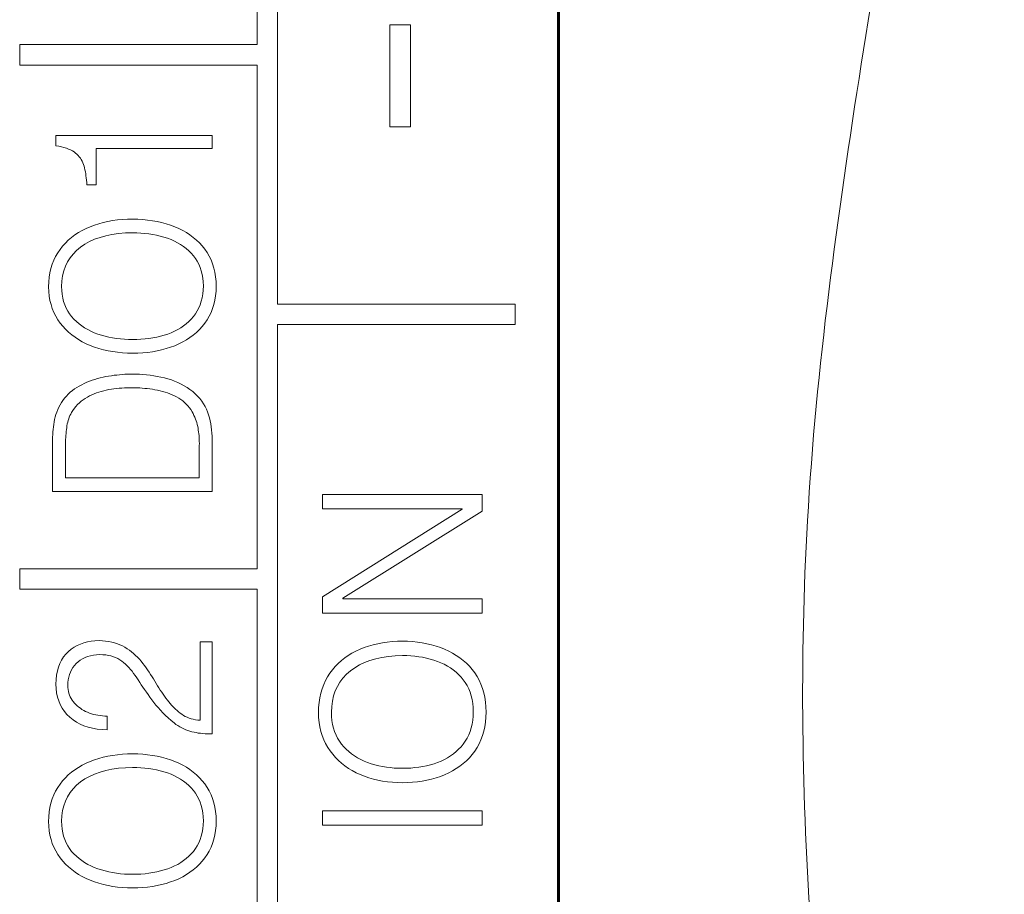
# Model space of a CAD drawing. Header units: millimetres. Extents: x 0 to 420, y 0 to 297.
# Tile 11 of 66: x 68 to 78, y 129 to 138. Entities that reach past the tile are written whole.
import ezdxf

# ---------------------------------------------------------------- set-up
doc = ezdxf.new("R2010")
doc.units = ezdxf.units.MM
for name, pattern in [('K5LT32768', [0]), ('K5LT32769', [6, 4, -2]), ('K5LT_BASIC', [0]), ('K5LT_THIN', [0])]:
    doc.linetypes.add(name, pattern=pattern)
doc.layers.add('Системный слой', color=7, linetype='Continuous')
doc.layers.add('Слой 1', color=6, linetype='Continuous')

# ---------------------------------------------------------------- blocks, each defined once
blk = doc.blocks.new('U13')
at = {"layer": 'Системный слой', "linetype": 'K5LT32769', "lineweight": 0}
blk.add_line((73.3946, 149.6703), (73.3946, 105.4638), dxfattribs=at)

msp = doc.modelspace()

# ---------------------------------------------------------------- linework, layer by layer
at = {"layer": 'Системный слой', "linetype": 'K5LT_BASIC', "lineweight": 60}
msp.add_line((73.3946, 106.0953), (73.3946, 153.5953), dxfattribs=at)
msp.add_line((73.3946, 106.0953), (73.3946, 153.5953), dxfattribs=at)
at = {"layer": 'Системный слой', "linetype": 'K5LT_THIN', "lineweight": 18}
msp.add_open_spline([(76.688, 156.0953), (77.3651, 152.6218), (77.8948, 147.8016), (77.0696, 141.5524), (76.3365, 137.3815), (75.7304, 133.0314), (75.7984, 128.8018), (76.324, 124.5846), (76.9363, 120.3399), (77.249, 116.2908), (76.9805, 112.6459), (76.214, 108.4882), (75.383, 105.4936), (74.854, 103.5864)], degree=3, knots=[0, 0, 0, 0, 2.614479, 3.512213, 4.631275, 5.734535, 6.733548, 7.736573, 8.859495, 9.892615, 10.714853, 11.543002, 13, 13, 13, 13], dxfattribs=at)
at = {"layer": 'Слой 1', "linetype": 'K5LT32768', "lineweight": 18}
for p, q in [((70.6446, 144.9638), (70.6446, 135.0038)), ((70.4446, 137.5438), (70.4446, 142.6953)), ((71.7446, 136.738), (71.7446, 137.738)), ((71.7446, 137.738), (71.9446, 137.738)), ((71.9446, 137.738), (71.9446, 136.738)), ((68.1196, 137.3438), (68.1196, 137.5438)), ((68.1196, 137.5438), (70.4446, 137.5438)), ((70.4446, 137.3438), (68.1196, 137.3438)), ((70.4446, 132.4138), (70.4446, 137.3438)), ((71.9446, 136.738), (71.7446, 136.738)), ((70.0048, 136.653), (68.4746, 136.653)), ((68.4746, 136.653), (68.4746, 136.5537)), ((70.0048, 136.5277), (70.0048, 136.653)), ((68.4746, 136.5537), (68.5025, 136.5486)), ((68.5025, 136.5486), (68.5287, 136.5429)), ((68.5287, 136.5429), (68.5533, 136.5363)), ((68.5533, 136.5363), (68.5763, 136.5291)), ((68.5763, 136.5291), (68.5976, 136.5211)), ((68.5976, 136.5211), (68.6172, 136.5125)), ((68.6172, 136.5125), (68.6353, 136.5031)), ((68.6353, 136.5031), (68.6516, 136.4929)), ((68.8671, 136.1728), (68.8671, 136.5277)), ((68.8671, 136.5277), (70.0048, 136.5277)), ((68.6516, 136.4929), (68.6664, 136.4821)), ((68.6664, 136.4821), (68.6797, 136.4708)), ((68.6797, 136.4708), (68.6921, 136.4588)), ((68.6921, 136.4588), (68.7034, 136.4461)), ((68.7034, 136.4461), (68.7137, 136.4326)), ((68.7137, 136.4326), (68.7229, 136.4185)), ((68.7229, 136.4185), (68.7311, 136.4037)), ((68.7311, 136.4037), (68.7383, 136.3882)), ((68.7383, 136.3882), (68.7445, 136.372)), ((68.7445, 136.372), (68.7496, 136.3551)), ((68.7496, 136.3551), (68.7542, 136.3374)), ((68.7542, 136.3374), (68.7584, 136.3191)), ((68.7584, 136.3191), (68.7623, 136.3001)), ((68.7623, 136.3001), (68.7657, 136.2805)), ((68.7657, 136.2805), (68.7687, 136.2602)), ((68.7687, 136.2602), (68.7713, 136.2393)), ((68.7713, 136.2393), (68.7735, 136.2178)), ((68.7735, 136.2178), (68.7753, 136.1956)), ((68.7753, 136.1956), (68.7767, 136.1728)), ((68.7767, 136.1728), (68.8671, 136.1728)), ((69.0766, 135.8274), (69.0293, 135.8209)), ((69.125, 135.832), (69.0766, 135.8274)), ((69.1746, 135.8349), (69.125, 135.832)), ((69.2253, 135.8358), (69.1746, 135.8349)), ((69.2752, 135.8348), (69.2253, 135.8358)), ((69.3241, 135.832), (69.2752, 135.8348)), ((69.372, 135.8273), (69.3241, 135.832)), ((69.4189, 135.8208), (69.372, 135.8273)), ((68.769, 135.7437), (68.7306, 135.7246)), ((68.8093, 135.761), (68.769, 135.7437)), ((68.851, 135.7766), (68.8093, 135.761)), ((68.8939, 135.7904), (68.851, 135.7766)), ((68.9379, 135.8024), (68.8939, 135.7904)), ((68.983, 135.8126), (68.9379, 135.8024)), ((69.0293, 135.8209), (68.983, 135.8126)), ((69.4647, 135.8125), (69.4189, 135.8208)), ((69.5095, 135.8024), (69.4647, 135.8125)), ((69.5532, 135.7904), (69.5095, 135.8024)), ((69.5959, 135.7766), (69.5532, 135.7904)), ((69.6376, 135.761), (69.5959, 135.7766)), ((69.6776, 135.7438), (69.6376, 135.761)), ((69.7158, 135.7249), (69.6776, 135.7438)), ((68.6267, 135.6564), (68.5958, 135.6299)), ((68.6595, 135.681), (68.6267, 135.6564)), ((68.6941, 135.7037), (68.6595, 135.681)), ((68.7306, 135.7246), (68.6941, 135.7037)), ((68.8036, 135.6159), (68.8531, 135.6384)), ((68.8531, 135.6384), (68.9062, 135.6575)), ((68.9062, 135.6575), (68.9629, 135.6733)), ((68.9629, 135.6733), (69.0231, 135.6856)), ((69.0231, 135.6856), (69.0869, 135.6946)), ((69.0869, 135.6946), (69.1543, 135.7002)), ((69.1543, 135.7002), (69.2253, 135.7024)), ((69.2253, 135.7024), (69.266, 135.7018)), ((69.266, 135.7018), (69.3061, 135.6999)), ((69.3061, 135.6999), (69.3454, 135.6967)), ((69.3454, 135.6967), (69.3841, 135.6921)), ((69.3841, 135.6921), (69.4221, 135.6861)), ((69.4221, 135.6861), (69.4594, 135.6788)), ((69.4594, 135.6788), (69.496, 135.6701)), ((69.496, 135.6701), (69.5319, 135.66)), ((69.5319, 135.66), (69.5671, 135.6486)), ((69.5671, 135.6486), (69.6011, 135.6357)), ((69.6011, 135.6357), (69.6336, 135.6213)), ((69.7522, 135.7041), (69.7158, 135.7249)), ((69.7868, 135.6815), (69.7522, 135.7041)), ((69.8195, 135.6571), (69.7868, 135.6815)), ((69.8505, 135.6309), (69.8195, 135.6571)), ((68.5144, 135.5396), (68.4915, 135.5061)), ((68.5397, 135.5715), (68.5144, 135.5396)), ((68.5668, 135.6016), (68.5397, 135.5715)), ((68.5958, 135.6299), (68.5668, 135.6016)), ((68.6766, 135.5287), (68.7152, 135.5607)), ((68.7152, 135.5607), (68.7576, 135.59)), ((68.7576, 135.59), (68.8036, 135.6159)), ((69.6336, 135.6213), (69.6647, 135.6054)), ((69.6647, 135.6054), (69.6943, 135.5879)), ((69.6943, 135.5879), (69.7225, 135.5689)), ((69.7225, 135.5689), (69.7491, 135.5484)), ((69.7491, 135.5484), (69.7743, 135.5264)), ((69.8796, 135.6028), (69.8505, 135.6309)), ((69.9069, 135.5729), (69.8796, 135.6028)), ((69.9325, 135.5412), (69.9069, 135.5729)), ((69.9554, 135.508), (69.9325, 135.5412)), ((68.4711, 135.4708), (68.4534, 135.4337)), ((68.4915, 135.5061), (68.4711, 135.4708)), ((68.5877, 135.4167), (68.6129, 135.4567)), ((68.6129, 135.4567), (68.6425, 135.494)), ((68.6425, 135.494), (68.6766, 135.5287)), ((69.7743, 135.5264), (69.7981, 135.5028)), ((69.7981, 135.5028), (69.8203, 135.4777)), ((69.8203, 135.4777), (69.8403, 135.4514)), ((69.8403, 135.4514), (69.858, 135.4235)), ((69.9757, 135.4731), (69.9554, 135.508)), ((69.9934, 135.4363), (69.9757, 135.4731)), ((68.4258, 135.3541), (68.416, 135.3116)), ((68.4383, 135.3948), (68.4258, 135.3541)), ((68.4534, 135.4337), (68.4383, 135.3948)), ((68.5508, 135.3286), (68.567, 135.374)), ((68.567, 135.374), (68.5877, 135.4167)), ((69.858, 135.4235), (69.8735, 135.3938)), ((69.8735, 135.3938), (69.8866, 135.3626)), ((69.8866, 135.3626), (69.8975, 135.3297)), ((70.0085, 135.3978), (69.9934, 135.4363)), ((70.0209, 135.3574), (70.0085, 135.3978)), ((70.0308, 135.3153), (70.0209, 135.3574)), ((68.4088, 135.2673), (68.4042, 135.2212)), ((68.416, 135.3116), (68.4088, 135.2673)), ((68.5317, 135.2299), (68.539, 135.2806)), ((68.539, 135.2806), (68.5508, 135.3286)), ((69.8975, 135.3297), (69.906, 135.2951)), ((69.906, 135.2951), (69.9123, 135.2589)), ((69.9123, 135.2589), (69.9163, 135.221)), ((70.038, 135.2714), (70.0308, 135.3153)), ((70.0426, 135.2257), (70.038, 135.2714)), ((68.4042, 135.2212), (68.4023, 135.1733)), ((68.4023, 135.1733), (68.4043, 135.1273)), ((68.5289, 135.1766), (68.5317, 135.2299)), ((68.5306, 135.1374), (68.5289, 135.1766)), ((69.9163, 135.221), (69.918, 135.1815)), ((69.918, 135.1815), (69.9163, 135.1414)), ((70.0446, 135.1782), (70.0426, 135.2257)), ((70.0426, 135.131), (70.0446, 135.1782)), ((68.4043, 135.1273), (68.4089, 135.0829)), ((68.4089, 135.0829), (68.4163, 135.0402)), ((68.5347, 135.0998), (68.5306, 135.1374)), ((68.5411, 135.0638), (68.5347, 135.0998)), ((68.5498, 135.0294), (68.5411, 135.0638)), ((69.9061, 135.0665), (69.8975, 135.0315)), ((69.9123, 135.1031), (69.9061, 135.0665)), ((69.9163, 135.1414), (69.9123, 135.1031)), ((70.0308, 135.0419), (70.038, 135.0855)), ((70.038, 135.0855), (70.0426, 135.131)), ((68.4163, 135.0402), (68.4263, 134.9991)), ((68.4263, 134.9991), (68.4389, 134.9597)), ((68.4389, 134.9597), (68.4542, 134.9219)), ((68.5609, 134.9967), (68.5498, 135.0294)), ((68.5743, 134.9656), (68.5609, 134.9967)), ((68.59, 134.9361), (68.5743, 134.9656)), ((69.8735, 134.9666), (69.8581, 134.9367)), ((69.8867, 134.9982), (69.8735, 134.9666)), ((69.8975, 135.0315), (69.8867, 134.9982)), ((69.9934, 134.9214), (70.0085, 134.9598)), ((70.0085, 134.9598), (70.0209, 134.9999)), ((70.0209, 134.9999), (70.0308, 135.0419)), ((72.9696, 135.0038), (70.6446, 135.0038)), ((72.9696, 134.8038), (72.9696, 135.0038)), ((68.4542, 134.9219), (68.4722, 134.8858)), ((68.4722, 134.8858), (68.4929, 134.8513)), ((68.608, 134.9082), (68.59, 134.9361)), ((68.6284, 134.8819), (68.608, 134.9082)), ((68.6509, 134.857), (68.6284, 134.8819)), ((69.8203, 134.8819), (69.7984, 134.8569)), ((69.8403, 134.9085), (69.8203, 134.8819)), ((69.8581, 134.9367), (69.8403, 134.9085)), ((69.9554, 134.8499), (69.9757, 134.8848)), ((69.9757, 134.8848), (69.9934, 134.9214)), ((68.4929, 134.8513), (68.5162, 134.8184)), ((68.5162, 134.8184), (68.5415, 134.7871)), ((68.5415, 134.7871), (68.5686, 134.7575)), ((68.6749, 134.8335), (68.6509, 134.857)), ((68.7003, 134.8116), (68.6749, 134.8335)), ((68.7272, 134.7911), (68.7003, 134.8116)), ((68.7556, 134.7721), (68.7272, 134.7911)), ((68.7853, 134.7546), (68.7556, 134.7721)), ((69.6958, 134.7719), (69.6663, 134.7544)), ((69.7237, 134.7908), (69.6958, 134.7719)), ((69.7501, 134.8113), (69.7237, 134.7908)), ((69.775, 134.8334), (69.7501, 134.8113)), ((69.7984, 134.8569), (69.775, 134.8334)), ((69.8796, 134.7555), (69.9069, 134.7852)), ((69.9069, 134.7852), (69.9325, 134.8168)), ((69.9325, 134.8168), (69.9554, 134.8499)), ((70.6446, 134.8038), (72.9696, 134.8038)), ((70.6446, 134.8038), (70.6446, 124.8437)), ((68.5686, 134.7575), (68.5976, 134.7296)), ((68.5976, 134.7296), (68.6285, 134.7034)), ((68.6285, 134.7034), (68.6612, 134.679)), ((68.6612, 134.679), (68.6959, 134.6563)), ((68.8166, 134.7386), (68.7853, 134.7546)), ((68.8493, 134.724), (68.8166, 134.7386)), ((68.8834, 134.711), (68.8493, 134.724)), ((68.919, 134.6996), (68.8834, 134.711)), ((68.9551, 134.6895), (68.919, 134.6996)), ((68.9919, 134.6808), (68.9551, 134.6895)), ((69.0293, 134.6735), (68.9919, 134.6808)), ((69.0672, 134.6675), (69.0293, 134.6735)), ((69.4237, 134.6735), (69.3855, 134.6675)), ((69.4611, 134.6808), (69.4237, 134.6735)), ((69.4978, 134.6895), (69.4611, 134.6808)), ((69.5337, 134.6996), (69.4978, 134.6895)), ((69.5689, 134.711), (69.5337, 134.6996)), ((69.6029, 134.724), (69.5689, 134.711)), ((69.6354, 134.7384), (69.6029, 134.724)), ((69.6663, 134.7544), (69.6354, 134.7384)), ((69.7522, 134.6542), (69.7868, 134.6768)), ((69.7868, 134.6768), (69.8195, 134.7013)), ((69.8195, 134.7013), (69.8505, 134.7275)), ((69.8505, 134.7275), (69.8796, 134.7555)), ((68.6959, 134.6563), (68.7324, 134.6354)), ((68.7324, 134.6354), (68.7708, 134.6162)), ((68.7708, 134.6162), (68.8111, 134.5987)), ((68.8111, 134.5987), (68.8529, 134.5831)), ((68.8529, 134.5831), (68.8957, 134.5693)), ((69.1058, 134.6629), (69.0672, 134.6675)), ((69.145, 134.6597), (69.1058, 134.6629)), ((69.1848, 134.6578), (69.145, 134.6597)), ((69.2253, 134.6573), (69.1848, 134.6578)), ((69.2664, 134.6578), (69.2253, 134.6573)), ((69.3069, 134.6597), (69.2664, 134.6578)), ((69.3465, 134.6629), (69.3069, 134.6597)), ((69.3855, 134.6675), (69.3465, 134.6629)), ((69.5532, 134.5682), (69.5959, 134.5817)), ((69.5959, 134.5817), (69.6376, 134.5971)), ((69.6376, 134.5971), (69.6776, 134.6143)), ((69.6776, 134.6143), (69.7158, 134.6334)), ((69.7158, 134.6334), (69.7522, 134.6542)), ((68.8957, 134.5693), (68.9396, 134.5574)), ((68.9396, 134.5574), (68.9846, 134.5472)), ((68.9846, 134.5472), (69.0306, 134.5389)), ((69.0306, 134.5389), (69.0777, 134.5324)), ((69.0777, 134.5324), (69.1258, 134.5277)), ((69.1258, 134.5277), (69.175, 134.5249)), ((69.175, 134.5249), (69.2253, 134.5238)), ((69.2253, 134.5238), (69.2752, 134.5248)), ((69.2752, 134.5248), (69.3241, 134.5275)), ((69.3241, 134.5275), (69.372, 134.5321)), ((69.372, 134.5321), (69.4189, 134.5384)), ((69.4189, 134.5384), (69.4647, 134.5466)), ((69.4647, 134.5466), (69.5095, 134.5565)), ((69.5095, 134.5565), (69.5532, 134.5682)), ((68.9355, 134.2885), (68.9085, 134.282)), ((68.9627, 134.2942), (68.9355, 134.2885)), ((68.9901, 134.2992), (68.9627, 134.2942)), ((69.0176, 134.3034), (68.9901, 134.2992)), ((69.0447, 134.3071), (69.0176, 134.3034)), ((69.0713, 134.3102), (69.0447, 134.3071)), ((69.0974, 134.3129), (69.0713, 134.3102)), ((69.1232, 134.3151), (69.0974, 134.3129)), ((69.1484, 134.3168), (69.1232, 134.3151)), ((69.1733, 134.3179), (69.1484, 134.3168)), ((69.1977, 134.3186), (69.1733, 134.3179)), ((69.2216, 134.3187), (69.1977, 134.3186)), ((69.2566, 134.3185), (69.2216, 134.3187)), ((69.2915, 134.3173), (69.2566, 134.3185)), ((69.3265, 134.3151), (69.2915, 134.3173)), ((69.3615, 134.3119), (69.3265, 134.3151)), ((69.3964, 134.3077), (69.3615, 134.3119)), ((69.4314, 134.3026), (69.3964, 134.3077)), ((69.4664, 134.2965), (69.4314, 134.3026)), ((69.5014, 134.2894), (69.4664, 134.2965)), ((69.5364, 134.2813), (69.5014, 134.2894)), ((68.6792, 134.1887), (68.657, 134.1738)), ((68.7023, 134.2026), (68.6792, 134.1887)), ((68.7264, 134.2156), (68.7023, 134.2026)), ((68.7514, 134.2275), (68.7264, 134.2156)), ((68.777, 134.2385), (68.7514, 134.2275)), ((68.8028, 134.2487), (68.777, 134.2385)), ((68.8289, 134.2582), (68.8028, 134.2487)), ((68.8552, 134.2669), (68.8289, 134.2582)), ((68.8817, 134.2748), (68.8552, 134.2669)), ((68.9085, 134.282), (68.8817, 134.2748)), ((69.5708, 134.2722), (69.5364, 134.2813)), ((69.6043, 134.2617), (69.5708, 134.2722)), ((69.6368, 134.2497), (69.6043, 134.2617)), ((69.6685, 134.2363), (69.6368, 134.2497)), ((69.6992, 134.2215), (69.6685, 134.2363)), ((69.7291, 134.2052), (69.6992, 134.2215)), ((69.758, 134.1875), (69.7291, 134.2052)), ((69.786, 134.1684), (69.758, 134.1875)), ((68.5773, 134.1042), (68.5597, 134.0843)), ((68.5958, 134.1231), (68.5773, 134.1042)), ((68.6153, 134.141), (68.5958, 134.1231)), ((68.6357, 134.1579), (68.6153, 134.141)), ((68.657, 134.1738), (68.6357, 134.1579)), ((68.7614, 134.0817), (68.7821, 134.0941)), ((68.7821, 134.0941), (68.8037, 134.1053)), ((68.8037, 134.1053), (68.8256, 134.1158)), ((68.8256, 134.1158), (68.848, 134.1255)), ((68.848, 134.1255), (68.8709, 134.1345)), ((68.8709, 134.1345), (68.8942, 134.1426)), ((68.8942, 134.1426), (68.918, 134.15)), ((68.918, 134.15), (68.9422, 134.1565)), ((68.9422, 134.1565), (68.9668, 134.1623)), ((68.9668, 134.1623), (68.9919, 134.1673)), ((68.9919, 134.1673), (69.0173, 134.1713)), ((69.0173, 134.1713), (69.0427, 134.1748)), ((69.0427, 134.1748), (69.0681, 134.1778)), ((69.0681, 134.1778), (69.0936, 134.1803)), ((69.0936, 134.1803), (69.1192, 134.1823)), ((69.1192, 134.1823), (69.1447, 134.1838)), ((69.1447, 134.1838), (69.1703, 134.1848)), ((69.1703, 134.1848), (69.196, 134.1852)), ((69.196, 134.1852), (69.2216, 134.1852)), ((69.2216, 134.1852), (69.2457, 134.1852)), ((69.2457, 134.1852), (69.2699, 134.1846)), ((69.2699, 134.1846), (69.2943, 134.1835)), ((69.2943, 134.1835), (69.3189, 134.1819)), ((69.3189, 134.1819), (69.3436, 134.1797)), ((69.3436, 134.1797), (69.3685, 134.177)), ((69.3685, 134.177), (69.3935, 134.1738)), ((69.3935, 134.1738), (69.4187, 134.17)), ((69.4187, 134.17), (69.4441, 134.1657)), ((69.4441, 134.1657), (69.4693, 134.161)), ((69.4693, 134.161), (69.4941, 134.1555)), ((69.4941, 134.1555), (69.5184, 134.1493)), ((69.5184, 134.1493), (69.5423, 134.1423)), ((69.5423, 134.1423), (69.5659, 134.1345)), ((69.5659, 134.1345), (69.589, 134.126)), ((69.589, 134.126), (69.6116, 134.1167)), ((69.6116, 134.1167), (69.6339, 134.1066)), ((69.6339, 134.1066), (69.6557, 134.0957)), ((69.6557, 134.0957), (69.6766, 134.0837)), ((69.8131, 134.1478), (69.786, 134.1684)), ((69.8382, 134.1257), (69.8131, 134.1478)), ((69.8614, 134.1027), (69.8382, 134.1257)), ((69.8827, 134.079), (69.8614, 134.1027)), ((68.5023, 133.9944), (68.4914, 133.9713)), ((68.5145, 134.0173), (68.5023, 133.9944)), ((68.5282, 134.0399), (68.5145, 134.0173)), ((68.5432, 134.0622), (68.5282, 134.0399)), ((68.5597, 134.0843), (68.5432, 134.0622)), ((68.6551, 133.9841), (68.6707, 134.0032)), ((68.6707, 134.0032), (68.6871, 134.0211)), ((68.6871, 134.0211), (68.7044, 134.0379)), ((68.7044, 134.0379), (68.7225, 134.0536)), ((68.7225, 134.0536), (68.7415, 134.0682)), ((68.7415, 134.0682), (68.7614, 134.0817)), ((69.6766, 134.0837), (69.6964, 134.0707)), ((69.6964, 134.0707), (69.7153, 134.0566)), ((69.7153, 134.0566), (69.7332, 134.0415)), ((69.7332, 134.0415), (69.7501, 134.0255)), ((69.7501, 134.0255), (69.766, 134.0083)), ((69.766, 134.0083), (69.7808, 133.9902)), ((69.9019, 134.0545), (69.8827, 134.079)), ((69.9192, 134.0292), (69.9019, 134.0545)), ((69.9345, 134.003), (69.9192, 134.0292)), ((69.9479, 133.9761), (69.9345, 134.003)), ((68.4673, 133.9002), (68.462, 133.8759)), ((68.4739, 133.9241), (68.4673, 133.9002)), ((68.482, 133.9478), (68.4739, 133.9241)), ((68.4914, 133.9713), (68.482, 133.9478)), ((68.5995, 133.882), (68.6054, 133.8979)), ((68.6054, 133.8979), (68.6118, 133.9133)), ((68.6118, 133.9133), (68.6189, 133.9283)), ((68.6189, 133.9283), (68.6266, 133.9427)), ((68.6266, 133.9427), (68.6404, 133.964)), ((68.6404, 133.964), (68.6551, 133.9841)), ((69.7808, 133.9902), (69.7948, 133.971)), ((69.7948, 133.971), (69.8077, 133.9508)), ((69.8077, 133.9508), (69.8173, 133.9331)), ((69.8173, 133.9331), (69.8261, 133.9153)), ((69.8261, 133.9153), (69.8341, 133.8975)), ((69.9592, 133.9484), (69.9479, 133.9761)), ((69.9686, 133.9199), (69.9592, 133.9484)), ((69.9768, 133.8911), (69.9686, 133.9199)), ((68.4499, 133.8027), (68.4471, 133.7778)), ((68.4533, 133.8273), (68.4499, 133.8027)), ((68.4573, 133.8518), (68.4533, 133.8273)), ((68.462, 133.8759), (68.4573, 133.8518)), ((68.5795, 133.7945), (68.5823, 133.8131)), ((68.5823, 133.8131), (68.5857, 133.831)), ((68.5857, 133.831), (68.5897, 133.8485)), ((68.5897, 133.8485), (68.5943, 133.8655)), ((68.5943, 133.8655), (68.5995, 133.882)), ((69.8341, 133.8975), (69.8413, 133.8796)), ((69.8413, 133.8796), (69.8477, 133.8617)), ((69.8477, 133.8617), (69.8534, 133.8438)), ((69.8534, 133.8438), (69.8582, 133.8258)), ((69.8582, 133.8258), (69.8623, 133.8077)), ((69.8623, 133.8077), (69.8655, 133.7897)), ((69.9839, 133.862), (69.9768, 133.8911)), ((69.99, 133.8326), (69.9839, 133.862)), ((69.995, 133.8029), (69.99, 133.8326)), ((69.9991, 133.7729), (69.995, 133.8029)), ((68.4432, 133.7273), (68.4422, 133.7016)), ((68.4448, 133.7526), (68.4432, 133.7273)), ((68.4471, 133.7778), (68.4448, 133.7526)), ((68.5702, 133.6991), (68.5714, 133.7185)), ((68.5714, 133.7185), (68.573, 133.7377)), ((68.573, 133.7377), (68.5748, 133.7568)), ((68.5748, 133.7568), (68.577, 133.7757)), ((68.577, 133.7757), (68.5795, 133.7945)), ((69.8655, 133.7897), (69.8685, 133.7718)), ((69.8685, 133.7718), (69.8711, 133.7537)), ((69.8711, 133.7537), (69.8733, 133.7354)), ((69.8733, 133.7354), (69.8751, 133.7168)), ((69.8751, 133.7168), (69.8765, 133.698)), ((70.002, 133.7425), (69.9991, 133.7729)), ((70.004, 133.7119), (70.002, 133.7425)), ((70.0049, 133.6809), (70.004, 133.7119)), ((68.4422, 133.7016), (68.4419, 133.6758)), ((68.4419, 133.6758), (68.4421, 133.6497)), ((68.4421, 133.6497), (68.4421, 133.1695)), ((68.5686, 133.6403), (68.5688, 133.66)), ((68.5687, 133.6204), (68.5686, 133.6403)), ((68.5687, 133.3029), (68.5687, 133.6204)), ((68.5688, 133.66), (68.5694, 133.6796)), ((68.5694, 133.6796), (68.5702, 133.6991)), ((69.8765, 133.698), (69.8775, 133.6789)), ((69.8775, 133.6789), (69.8782, 133.6596)), ((69.8782, 133.6596), (69.8784, 133.6401)), ((69.8784, 133.6401), (69.8782, 133.6204)), ((69.8782, 133.6204), (69.8782, 133.3029)), ((70.0048, 133.6497), (70.0049, 133.6809)), ((70.0048, 133.1695), (70.0048, 133.6497)), ((69.8782, 133.3029), (68.5687, 133.3029)), ((68.4421, 133.1695), (70.0048, 133.1695)), ((72.6471, 133.1416), (71.0844, 133.1416)), ((71.0844, 133.1416), (71.0844, 133.0007)), ((72.6471, 132.9784), (72.6471, 133.1416)), ((71.0844, 133.0007), (72.45, 133.0007)), ((72.45, 132.9973), (71.0844, 132.1399)), ((71.2833, 132.1244), (72.6471, 132.9784)), ((72.45, 133.0007), (72.45, 132.9973)), ((68.1196, 132.2138), (68.1196, 132.4138)), ((68.1196, 132.4138), (70.4446, 132.4138)), ((70.4446, 132.2138), (68.1196, 132.2138)), ((70.4446, 127.3338), (70.4446, 132.2138)), ((71.0844, 132.1399), (71.0844, 131.9801)), ((71.2833, 132.121), (71.2833, 132.1244)), ((72.6471, 132.121), (71.2833, 132.121)), ((72.6471, 131.9801), (72.6471, 132.121)), ((71.0844, 131.9801), (72.6471, 131.9801)), ((68.7482, 131.6891), (68.7151, 131.6771)), ((68.7829, 131.6984), (68.7482, 131.6891)), ((68.8191, 131.7051), (68.7829, 131.6984)), ((68.8568, 131.7092), (68.8191, 131.7051)), ((68.8961, 131.7106), (68.8568, 131.7092)), ((68.9291, 131.7093), (68.8961, 131.7106)), ((68.9609, 131.7065), (68.9291, 131.7093)), ((68.9915, 131.7023), (68.9609, 131.7065)), ((69.0209, 131.6965), (68.9915, 131.7023)), ((69.049, 131.6893), (69.0209, 131.6965)), ((69.0759, 131.6806), (69.049, 131.6893)), ((69.1016, 131.6704), (69.0759, 131.6806)), ((70.0048, 131.6992), (69.8872, 131.6992)), ((69.8872, 131.6992), (69.8872, 130.9309)), ((70.0048, 130.7974), (70.0048, 131.6992)), ((71.6253, 131.6806), (71.5802, 131.6699)), ((71.6716, 131.6894), (71.6253, 131.6806)), ((71.7189, 131.6962), (71.6716, 131.6894)), ((71.7673, 131.7011), (71.7189, 131.6962)), ((71.8169, 131.7041), (71.7673, 131.7011)), ((71.8676, 131.7052), (71.8169, 131.7041)), ((71.9175, 131.7041), (71.8676, 131.7052)), ((71.9664, 131.7011), (71.9175, 131.7041)), ((72.0143, 131.6962), (71.9664, 131.7011)), ((72.0612, 131.6893), (72.0143, 131.6962)), ((72.107, 131.6805), (72.0612, 131.6893)), ((72.1518, 131.6698), (72.107, 131.6805)), ((68.5976, 131.6032), (68.5724, 131.5779)), ((68.6247, 131.6256), (68.5976, 131.6032)), ((68.6533, 131.6454), (68.6247, 131.6256)), ((68.6834, 131.6626), (68.6533, 131.6454)), ((68.7151, 131.6771), (68.6834, 131.6626)), ((69.1261, 131.6587), (69.1016, 131.6704)), ((69.1493, 131.6455), (69.1261, 131.6587)), ((69.1719, 131.6312), (69.1493, 131.6455)), ((69.1937, 131.6161), (69.1719, 131.6312)), ((69.2148, 131.6002), (69.1937, 131.6161)), ((69.2351, 131.5835), (69.2148, 131.6002)), ((71.3729, 131.5878), (71.3364, 131.5657)), ((71.4113, 131.6079), (71.3729, 131.5878)), ((71.4515, 131.6261), (71.4113, 131.6079)), ((71.4933, 131.6426), (71.4515, 131.6261)), ((71.5362, 131.6572), (71.4933, 131.6426)), ((71.5802, 131.6699), (71.5362, 131.6572)), ((72.1955, 131.6572), (72.1518, 131.6698)), ((72.2382, 131.6426), (72.1955, 131.6572)), ((72.2799, 131.6261), (72.2382, 131.6426)), ((72.3199, 131.608), (72.2799, 131.6261)), ((72.3581, 131.588), (72.3199, 131.608)), ((72.3945, 131.5661), (72.3581, 131.588)), ((68.5304, 131.5199), (68.5136, 131.4872)), ((68.5499, 131.5502), (68.5304, 131.5199)), ((68.5724, 131.5779), (68.5499, 131.5502)), ((68.6736, 131.486), (68.6924, 131.5038)), ((68.6924, 131.5038), (68.713, 131.5197)), ((68.713, 131.5197), (68.7352, 131.5335)), ((68.7352, 131.5335), (68.7592, 131.5453)), ((68.7592, 131.5453), (68.785, 131.555)), ((68.785, 131.555), (68.8124, 131.5628)), ((68.8124, 131.5628), (68.8416, 131.5685)), ((68.8416, 131.5685), (68.8725, 131.5722)), ((68.8725, 131.5722), (68.9051, 131.5739)), ((68.9051, 131.5739), (68.9339, 131.5727)), ((68.9339, 131.5727), (68.9615, 131.5701)), ((68.9615, 131.5701), (68.9878, 131.566)), ((68.9878, 131.566), (69.0128, 131.5605)), ((69.0128, 131.5605), (69.0365, 131.5534)), ((69.0365, 131.5534), (69.0589, 131.5449)), ((69.0589, 131.5449), (69.0801, 131.5349)), ((69.0801, 131.5349), (69.0999, 131.5234)), ((69.0999, 131.5234), (69.1185, 131.5104)), ((69.1185, 131.5104), (69.1365, 131.496)), ((69.1365, 131.496), (69.154, 131.4807)), ((69.2546, 131.5659), (69.2351, 131.5835)), ((69.2733, 131.5476), (69.2546, 131.5659)), ((69.2912, 131.5284), (69.2733, 131.5476)), ((69.3084, 131.5084), (69.2912, 131.5284)), ((69.3247, 131.4876), (69.3084, 131.5084)), ((71.2381, 131.4878), (71.2091, 131.4579)), ((71.269, 131.5157), (71.2381, 131.4878)), ((71.3018, 131.5417), (71.269, 131.5157)), ((71.3364, 131.5657), (71.3018, 131.5417)), ((71.4459, 131.473), (71.4954, 131.4968)), ((71.4954, 131.4968), (71.5485, 131.517)), ((71.5485, 131.517), (71.6052, 131.5336)), ((71.6052, 131.5336), (71.6654, 131.5466)), ((71.6654, 131.5466), (71.7292, 131.5561)), ((71.7292, 131.5561), (71.7966, 131.5619)), ((71.7966, 131.5619), (71.8676, 131.5643)), ((71.8676, 131.5643), (71.9083, 131.5637)), ((71.9083, 131.5637), (71.9484, 131.5617)), ((71.9484, 131.5617), (71.9877, 131.5583)), ((71.9877, 131.5583), (72.0264, 131.5534)), ((72.0264, 131.5534), (72.0644, 131.5471)), ((72.0644, 131.5471), (72.1017, 131.5394)), ((72.1017, 131.5394), (72.1383, 131.5302)), ((72.1383, 131.5302), (72.1742, 131.5196)), ((72.1742, 131.5196), (72.2094, 131.5076)), ((72.2094, 131.5076), (72.2434, 131.4939)), ((72.2434, 131.4939), (72.2759, 131.4787)), ((72.4291, 131.5423), (72.3945, 131.5661)), ((72.4618, 131.5165), (72.4291, 131.5423)), ((72.4928, 131.4888), (72.4618, 131.5165)), ((72.5219, 131.4592), (72.4928, 131.4888)), ((68.4888, 131.4141), (68.4806, 131.3738)), ((68.4998, 131.4519), (68.4888, 131.4141)), ((68.5136, 131.4872), (68.4998, 131.4519)), ((68.6072, 131.3779), (68.6165, 131.4018)), ((68.6165, 131.4018), (68.6277, 131.4245)), ((68.6277, 131.4245), (68.641, 131.4461)), ((68.641, 131.4461), (68.6563, 131.4666)), ((68.6563, 131.4666), (68.6736, 131.486)), ((69.154, 131.4807), (69.1711, 131.4644)), ((69.1711, 131.4644), (69.1878, 131.4473)), ((69.1878, 131.4473), (69.2041, 131.4292)), ((69.2041, 131.4292), (69.2199, 131.4102)), ((69.2199, 131.4102), (69.2354, 131.3902)), ((69.3406, 131.4663), (69.3247, 131.4876)), ((69.3562, 131.4448), (69.3406, 131.4663)), ((69.3715, 131.4232), (69.3562, 131.4448)), ((69.3865, 131.4015), (69.3715, 131.4232)), ((69.4012, 131.3796), (69.3865, 131.4015)), ((71.1567, 131.3924), (71.1338, 131.3571)), ((71.182, 131.4262), (71.1567, 131.3924)), ((71.2091, 131.4579), (71.182, 131.4262)), ((71.3189, 131.381), (71.3575, 131.4148)), ((71.3575, 131.4148), (71.3999, 131.4457)), ((71.3999, 131.4457), (71.4459, 131.473)), ((72.2759, 131.4787), (72.307, 131.4619)), ((72.307, 131.4619), (72.3366, 131.4434)), ((72.3366, 131.4434), (72.3648, 131.4234)), ((72.3648, 131.4234), (72.3914, 131.4017)), ((72.3914, 131.4017), (72.4166, 131.3785)), ((72.5492, 131.4276), (72.5219, 131.4592)), ((72.5748, 131.3942), (72.5492, 131.4276)), ((72.5977, 131.3591), (72.5748, 131.3942)), ((68.4753, 131.331), (68.4728, 131.2857)), ((68.4806, 131.3738), (68.4753, 131.331)), ((68.5904, 131.2711), (68.5916, 131.2995)), ((68.5916, 131.2995), (68.5948, 131.3268)), ((68.5948, 131.3268), (68.6, 131.3529)), ((68.6, 131.3529), (68.6072, 131.3779)), ((69.2354, 131.3902), (69.2504, 131.3694)), ((69.2504, 131.3694), (69.265, 131.3476)), ((69.265, 131.3476), (69.2796, 131.3251)), ((69.2796, 131.3251), (69.2947, 131.3022)), ((69.2947, 131.3022), (69.3102, 131.2789)), ((69.4155, 131.3576), (69.4012, 131.3796)), ((69.4296, 131.3354), (69.4155, 131.3576)), ((69.4433, 131.3131), (69.4296, 131.3354)), ((69.4568, 131.2906), (69.4433, 131.3131)), ((71.1134, 131.3198), (71.0957, 131.2806)), ((71.1338, 131.3571), (71.1134, 131.3198)), ((71.23, 131.2627), (71.2552, 131.3049)), ((71.2552, 131.3049), (71.2848, 131.3444)), ((71.2848, 131.3444), (71.3189, 131.381)), ((72.4166, 131.3785), (72.4404, 131.3536)), ((72.4404, 131.3536), (72.4626, 131.3271)), ((72.4626, 131.3271), (72.4826, 131.2994)), ((72.4826, 131.2994), (72.5003, 131.2699)), ((72.618, 131.3222), (72.5977, 131.3591)), ((72.6357, 131.2834), (72.618, 131.3222)), ((68.4728, 131.2857), (68.4752, 131.2411)), ((68.4752, 131.2411), (68.4808, 131.1986)), ((68.4808, 131.1986), (68.4896, 131.1582)), ((68.5913, 131.2512), (68.5904, 131.2711)), ((68.5935, 131.2319), (68.5913, 131.2512)), ((68.597, 131.2132), (68.5935, 131.2319)), ((68.6017, 131.1951), (68.597, 131.2132)), ((69.3102, 131.2789), (69.3262, 131.2552)), ((69.3262, 131.2552), (69.3427, 131.2311)), ((69.3427, 131.2311), (69.3597, 131.2067)), ((69.3597, 131.2067), (69.3771, 131.1819)), ((69.4698, 131.2685), (69.4568, 131.2906)), ((69.483, 131.2469), (69.4698, 131.2685)), ((69.4964, 131.2257), (69.483, 131.2469)), ((69.5099, 131.2051), (69.4964, 131.2257)), ((69.5236, 131.1851), (69.5099, 131.2051)), ((71.0806, 131.2396), (71.0681, 131.1966)), ((71.0957, 131.2806), (71.0806, 131.2396)), ((71.1931, 131.1698), (71.2093, 131.2176)), ((71.2093, 131.2176), (71.23, 131.2627)), ((72.5003, 131.2699), (72.5158, 131.2386)), ((72.5158, 131.2386), (72.5289, 131.2056)), ((72.5289, 131.2056), (72.5398, 131.1709)), ((72.6508, 131.2427), (72.6357, 131.2834)), ((72.6632, 131.2002), (72.6508, 131.2427)), ((72.6731, 131.1557), (72.6632, 131.2002)), ((68.4896, 131.1582), (68.5016, 131.1199)), ((68.5016, 131.1199), (68.5169, 131.0837)), ((68.6078, 131.1775), (68.6017, 131.1951)), ((68.6151, 131.1606), (68.6078, 131.1775)), ((68.6237, 131.1442), (68.6151, 131.1606)), ((68.6335, 131.1284), (68.6237, 131.1442)), ((68.6447, 131.1132), (68.6335, 131.1284)), ((68.6566, 131.0987), (68.6447, 131.1132)), ((69.3771, 131.1819), (69.395, 131.1567)), ((69.395, 131.1567), (69.4134, 131.1311)), ((69.4134, 131.1311), (69.4323, 131.1053)), ((69.4323, 131.1053), (69.4524, 131.0797)), ((69.5374, 131.1655), (69.5236, 131.1851)), ((69.5514, 131.1465), (69.5374, 131.1655)), ((69.5655, 131.1279), (69.5514, 131.1465)), ((69.5798, 131.1099), (69.5655, 131.1279)), ((69.5921, 131.0948), (69.5798, 131.1099)), ((71.0511, 131.105), (71.0465, 131.0564)), ((71.0583, 131.1518), (71.0511, 131.105)), ((71.0681, 131.1966), (71.0583, 131.1518)), ((71.174, 131.0656), (71.1813, 131.1191)), ((71.1813, 131.1191), (71.1931, 131.1698)), ((72.5398, 131.1709), (72.5483, 131.1344)), ((72.5483, 131.1344), (72.5546, 131.0961)), ((72.6803, 131.1093), (72.6731, 131.1557)), ((72.6849, 131.0611), (72.6803, 131.1093)), ((68.5169, 131.0837), (68.5354, 131.0497)), ((68.5354, 131.0497), (68.5571, 131.0177)), ((68.5571, 131.0177), (68.5821, 130.9879)), ((68.6695, 131.0849), (68.6566, 131.0987)), ((68.6832, 131.0719), (68.6695, 131.0849)), ((68.6978, 131.0596), (68.6832, 131.0719)), ((68.7133, 131.048), (68.6978, 131.0596)), ((68.7296, 131.0372), (68.7133, 131.048)), ((68.7468, 131.0271), (68.7296, 131.0372)), ((68.765, 131.0177), (68.7468, 131.0271)), ((68.7839, 131.009), (68.765, 131.0177)), ((68.8033, 131.0013), (68.7839, 131.009)), ((69.4524, 131.0797), (69.4739, 131.0543)), ((69.4739, 131.0543), (69.4968, 131.029)), ((69.4968, 131.029), (69.5209, 131.0038)), ((69.6049, 131.0801), (69.5921, 131.0948)), ((69.6181, 131.0658), (69.6049, 131.0801)), ((69.6318, 131.052), (69.6181, 131.0658)), ((69.6459, 131.0386), (69.6318, 131.052)), ((69.6603, 131.0257), (69.6459, 131.0386)), ((69.6753, 131.0132), (69.6603, 131.0257)), ((69.6906, 131.0011), (69.6753, 131.0132)), ((71.0465, 131.0564), (71.0446, 131.0058)), ((71.0446, 131.0058), (71.0466, 130.9572)), ((71.1712, 131.0093), (71.174, 131.0656)), ((71.1729, 130.9679), (71.1712, 131.0093)), ((72.5546, 131.0961), (72.5586, 131.0561)), ((72.5586, 131.0561), (72.5603, 131.0144)), ((72.5603, 131.0144), (72.5586, 130.9722)), ((72.6869, 131.011), (72.6849, 131.0611)), ((72.6849, 130.9611), (72.6869, 131.011)), ((68.5821, 130.9879), (68.6103, 130.9602)), ((68.6103, 130.9602), (68.6415, 130.9352)), ((68.6415, 130.9352), (68.675, 130.913)), ((68.675, 130.913), (68.7109, 130.8938)), ((68.8232, 130.9944), (68.8033, 131.0013)), ((68.8436, 130.9885), (68.8232, 130.9944)), ((68.8644, 130.9834), (68.8436, 130.9885)), ((68.8857, 130.9793), (68.8644, 130.9834)), ((68.9075, 130.976), (68.8857, 130.9793)), ((68.9297, 130.9736), (68.9075, 130.976)), ((68.9525, 130.9722), (68.9297, 130.9736)), ((68.9757, 130.9716), (68.9525, 130.9722)), ((68.9757, 130.8381), (68.9757, 130.9716)), ((69.5209, 131.0038), (69.5463, 130.9789)), ((69.5463, 130.9789), (69.573, 130.954)), ((69.573, 130.954), (69.6011, 130.9294)), ((69.6011, 130.9294), (69.6304, 130.9048)), ((69.7064, 130.9895), (69.6906, 131.0011)), ((69.7231, 130.9784), (69.7064, 130.9895)), ((69.7407, 130.9685), (69.7231, 130.9784)), ((69.7591, 130.9598), (69.7407, 130.9685)), ((69.7783, 130.9521), (69.7591, 130.9598)), ((69.7984, 130.9456), (69.7783, 130.9521)), ((69.8194, 130.9402), (69.7984, 130.9456)), ((69.8411, 130.936), (69.8194, 130.9402)), ((69.8638, 130.9329), (69.8411, 130.936)), ((69.8872, 130.9309), (69.8638, 130.9329)), ((71.0466, 130.9572), (71.0512, 130.9104)), ((71.0512, 130.9104), (71.0586, 130.8653)), ((71.177, 130.9282), (71.1729, 130.9679)), ((71.1834, 130.8902), (71.177, 130.9282)), ((72.5546, 130.9317), (72.5484, 130.893)), ((72.5586, 130.9722), (72.5546, 130.9317)), ((72.6731, 130.8671), (72.6803, 130.9132)), ((72.6803, 130.9132), (72.6849, 130.9611)), ((68.7109, 130.8938), (68.7491, 130.8773)), ((68.7491, 130.8773), (68.7897, 130.8638)), ((68.7897, 130.8638), (68.8327, 130.8531)), ((68.8327, 130.8531), (68.878, 130.8452)), ((68.878, 130.8452), (68.9256, 130.8402)), ((68.9256, 130.8402), (68.9757, 130.8381)), ((69.6304, 130.9048), (69.6493, 130.8911)), ((69.6493, 130.8911), (69.6683, 130.8784)), ((69.6683, 130.8784), (69.6874, 130.8668)), ((69.6874, 130.8668), (69.7068, 130.8561)), ((69.7068, 130.8561), (69.7263, 130.8466)), ((69.7263, 130.8466), (69.7459, 130.838)), ((69.7459, 130.838), (69.7657, 130.8305)), ((69.7657, 130.8305), (69.7857, 130.824)), ((69.7857, 130.824), (69.8058, 130.8186)), ((69.8058, 130.8186), (69.8262, 130.8139)), ((69.8262, 130.8139), (69.847, 130.8097)), ((71.0586, 130.8653), (71.0686, 130.8219)), ((71.0686, 130.8219), (71.0812, 130.7803)), ((71.1921, 130.854), (71.1834, 130.8902)), ((71.2032, 130.8194), (71.1921, 130.854)), ((71.2166, 130.7866), (71.2032, 130.8194)), ((72.529, 130.821), (72.5158, 130.7876)), ((72.5398, 130.8561), (72.529, 130.821)), ((72.5484, 130.893), (72.5398, 130.8561)), ((72.6508, 130.7804), (72.6632, 130.8228)), ((72.6632, 130.8228), (72.6731, 130.8671)), ((69.847, 130.8097), (69.8682, 130.8062)), ((69.8682, 130.8062), (69.8899, 130.8033)), ((69.8899, 130.8033), (69.912, 130.8009)), ((69.912, 130.8009), (69.9345, 130.7992)), ((69.9345, 130.7992), (69.9575, 130.798)), ((69.9575, 130.798), (69.9809, 130.7974)), ((69.9809, 130.7974), (70.0048, 130.7974)), ((71.0812, 130.7803), (71.0965, 130.7404)), ((71.0965, 130.7404), (71.1145, 130.7023)), ((71.2323, 130.7554), (71.2166, 130.7866)), ((71.2503, 130.726), (71.2323, 130.7554)), ((71.2707, 130.6983), (71.2503, 130.726)), ((72.4826, 130.7263), (72.4626, 130.6983)), ((72.5004, 130.7561), (72.4826, 130.7263)), ((72.5158, 130.7876), (72.5004, 130.7561)), ((72.618, 130.7013), (72.6357, 130.7399)), ((72.6357, 130.7399), (72.6508, 130.7804)), ((71.1145, 130.7023), (71.1352, 130.6659)), ((71.1352, 130.6659), (71.1585, 130.6312)), ((71.1585, 130.6312), (71.1838, 130.5982)), ((71.2932, 130.6719), (71.2707, 130.6983)), ((71.3172, 130.6472), (71.2932, 130.6719)), ((71.3426, 130.624), (71.3172, 130.6472)), ((71.3695, 130.6024), (71.3426, 130.624)), ((72.3924, 130.6237), (72.366, 130.6021)), ((72.4173, 130.647), (72.3924, 130.6237)), ((72.4407, 130.6718), (72.4173, 130.647)), ((72.4626, 130.6983), (72.4407, 130.6718)), ((72.5492, 130.5962), (72.5748, 130.6295)), ((72.5748, 130.6295), (72.5977, 130.6645)), ((72.5977, 130.6645), (72.618, 130.7013)), ((68.8093, 130.5272), (68.769, 130.5099)), ((68.851, 130.5428), (68.8093, 130.5272)), ((68.8939, 130.5567), (68.851, 130.5428)), ((68.9379, 130.5686), (68.8939, 130.5567)), ((68.983, 130.5788), (68.9379, 130.5686)), ((69.0293, 130.5871), (68.983, 130.5788)), ((69.0766, 130.5936), (69.0293, 130.5871)), ((69.125, 130.5983), (69.0766, 130.5936)), ((69.1746, 130.6011), (69.125, 130.5983)), ((69.2253, 130.6021), (69.1746, 130.6011)), ((69.2752, 130.601), (69.2253, 130.6021)), ((69.3241, 130.5982), (69.2752, 130.601)), ((69.372, 130.5936), (69.3241, 130.5982)), ((69.4189, 130.5871), (69.372, 130.5936)), ((69.4647, 130.5787), (69.4189, 130.5871)), ((69.5095, 130.5686), (69.4647, 130.5787)), ((69.5532, 130.5566), (69.5095, 130.5686)), ((69.5959, 130.5428), (69.5532, 130.5566)), ((69.6376, 130.5272), (69.5959, 130.5428)), ((69.6776, 130.5101), (69.6376, 130.5272)), ((71.1838, 130.5982), (71.2109, 130.5669)), ((71.2109, 130.5669), (71.2399, 130.5375)), ((71.2399, 130.5375), (71.2708, 130.5098)), ((71.3978, 130.5823), (71.3695, 130.6024)), ((71.4276, 130.5638), (71.3978, 130.5823)), ((71.4589, 130.5469), (71.4276, 130.5638)), ((71.4916, 130.5316), (71.4589, 130.5469)), ((71.5257, 130.5178), (71.4916, 130.5316)), ((72.2452, 130.5315), (72.2112, 130.5178)), ((72.2777, 130.5468), (72.2452, 130.5315)), ((72.3086, 130.5636), (72.2777, 130.5468)), ((72.3381, 130.5821), (72.3086, 130.5636)), ((72.366, 130.6021), (72.3381, 130.5821)), ((72.4618, 130.5075), (72.4928, 130.5352)), ((72.4928, 130.5352), (72.5219, 130.5648)), ((72.5219, 130.5648), (72.5492, 130.5962)), ((68.6595, 130.4472), (68.6267, 130.4226)), ((68.6941, 130.4699), (68.6595, 130.4472)), ((68.7306, 130.4909), (68.6941, 130.4699)), ((68.769, 130.5099), (68.7306, 130.4909)), ((68.9062, 130.4238), (68.9629, 130.4395)), ((68.9629, 130.4395), (69.0231, 130.4518)), ((69.0231, 130.4518), (69.0869, 130.4608)), ((69.0869, 130.4608), (69.1543, 130.4664)), ((69.1543, 130.4664), (69.2253, 130.4686)), ((69.2253, 130.4686), (69.266, 130.4681)), ((69.266, 130.4681), (69.3061, 130.4662)), ((69.3061, 130.4662), (69.3454, 130.4629)), ((69.3454, 130.4629), (69.3841, 130.4583)), ((69.3841, 130.4583), (69.4221, 130.4523)), ((69.4221, 130.4523), (69.4594, 130.445)), ((69.4594, 130.445), (69.496, 130.4363)), ((69.496, 130.4363), (69.5319, 130.4263)), ((69.7158, 130.4911), (69.6776, 130.5101)), ((69.7522, 130.4703), (69.7158, 130.4911)), ((69.7868, 130.4477), (69.7522, 130.4703)), ((69.8195, 130.4233), (69.7868, 130.4477)), ((71.2708, 130.5098), (71.3035, 130.4841)), ((71.3035, 130.4841), (71.3382, 130.4601)), ((71.3382, 130.4601), (71.3747, 130.438)), ((71.3747, 130.438), (71.4131, 130.4177)), ((71.5613, 130.5058), (71.5257, 130.5178)), ((71.5974, 130.4952), (71.5613, 130.5058)), ((71.6342, 130.486), (71.5974, 130.4952)), ((71.6716, 130.4783), (71.6342, 130.486)), ((71.7095, 130.472), (71.6716, 130.4783)), ((71.7481, 130.4671), (71.7095, 130.472)), ((71.7873, 130.4637), (71.7481, 130.4671)), ((71.8271, 130.4617), (71.7873, 130.4637)), ((71.8676, 130.4611), (71.8271, 130.4617)), ((71.9087, 130.4617), (71.8676, 130.4611)), ((71.9492, 130.4636), (71.9087, 130.4617)), ((71.9888, 130.4671), (71.9492, 130.4636)), ((72.0278, 130.4719), (71.9888, 130.4671)), ((72.0659, 130.4782), (72.0278, 130.4719)), ((72.1034, 130.486), (72.0659, 130.4782)), ((72.1401, 130.4951), (72.1034, 130.486)), ((72.176, 130.5058), (72.1401, 130.4951)), ((72.2112, 130.5178), (72.176, 130.5058)), ((72.3199, 130.4158), (72.3581, 130.4359)), ((72.3581, 130.4359), (72.3945, 130.4579)), ((72.3945, 130.4579), (72.4291, 130.4818)), ((72.4291, 130.4818), (72.4618, 130.5075)), ((68.5397, 130.3377), (68.5144, 130.3058)), ((68.5668, 130.3679), (68.5397, 130.3377)), ((68.5958, 130.3961), (68.5668, 130.3679)), ((68.6267, 130.4226), (68.5958, 130.3961)), ((68.7152, 130.327), (68.7576, 130.3562)), ((68.7576, 130.3562), (68.8036, 130.3821)), ((68.8036, 130.3821), (68.8531, 130.4046)), ((68.8531, 130.4046), (68.9062, 130.4238)), ((69.5319, 130.4263), (69.5671, 130.4149)), ((69.5671, 130.4149), (69.6011, 130.402)), ((69.6011, 130.402), (69.6336, 130.3875)), ((69.6336, 130.3875), (69.6647, 130.3716)), ((69.6647, 130.3716), (69.6943, 130.3541)), ((69.6943, 130.3541), (69.7225, 130.3351)), ((69.7225, 130.3351), (69.7491, 130.3146)), ((69.8505, 130.3971), (69.8195, 130.4233)), ((69.8796, 130.369), (69.8505, 130.3971)), ((69.9069, 130.3391), (69.8796, 130.369)), ((69.9325, 130.3074), (69.9069, 130.3391)), ((71.4131, 130.4177), (71.4534, 130.3993)), ((71.4534, 130.3993), (71.4952, 130.3828)), ((71.4952, 130.3828), (71.538, 130.3683)), ((71.538, 130.3683), (71.5819, 130.3557)), ((71.5819, 130.3557), (71.6269, 130.345)), ((71.6269, 130.345), (71.6729, 130.3362)), ((71.6729, 130.3362), (71.72, 130.3293)), ((72.0143, 130.329), (72.0612, 130.3357)), ((72.0612, 130.3357), (72.107, 130.3443)), ((72.107, 130.3443), (72.1518, 130.3547)), ((72.1518, 130.3547), (72.1955, 130.3671)), ((72.1955, 130.3671), (72.2382, 130.3814)), ((72.2382, 130.3814), (72.2799, 130.3976)), ((72.2799, 130.3976), (72.3199, 130.4158)), ((68.4711, 130.237), (68.4534, 130.1999)), ((68.4915, 130.2723), (68.4711, 130.237)), ((68.5144, 130.3058), (68.4915, 130.2723)), ((68.6129, 130.2229), (68.6425, 130.2603)), ((68.6425, 130.2603), (68.6766, 130.2949)), ((68.6766, 130.2949), (68.7152, 130.327)), ((69.7491, 130.3146), (69.7743, 130.2926)), ((69.7743, 130.2926), (69.7981, 130.269)), ((69.7981, 130.269), (69.8203, 130.2439)), ((69.8203, 130.2439), (69.8403, 130.2176)), ((69.9554, 130.2742), (69.9325, 130.3074)), ((69.9757, 130.2393), (69.9554, 130.2742)), ((69.9934, 130.2025), (69.9757, 130.2393)), ((71.72, 130.3293), (71.7681, 130.3244)), ((71.7681, 130.3244), (71.8173, 130.3213)), ((71.8173, 130.3213), (71.8676, 130.3202)), ((71.8676, 130.3202), (71.9175, 130.3213)), ((71.9175, 130.3213), (71.9664, 130.3242)), ((71.9664, 130.3242), (72.0143, 130.329)), ((68.4383, 130.161), (68.4258, 130.1203)), ((68.4534, 130.1999), (68.4383, 130.161)), ((68.5508, 130.0949), (68.567, 130.1402)), ((68.567, 130.1402), (68.5877, 130.1829)), ((68.5877, 130.1829), (68.6129, 130.2229)), ((69.8403, 130.2176), (69.858, 130.1897)), ((69.858, 130.1897), (69.8735, 130.1601)), ((69.8735, 130.1601), (69.8866, 130.1288)), ((70.0085, 130.164), (69.9934, 130.2025)), ((70.0209, 130.1236), (70.0085, 130.164)), ((68.416, 130.0778), (68.4088, 130.0335)), ((68.4258, 130.1203), (68.416, 130.0778)), ((68.5317, 129.9961), (68.539, 130.0468)), ((68.539, 130.0468), (68.5508, 130.0949)), ((69.8866, 130.1288), (69.8975, 130.0959)), ((69.8975, 130.0959), (69.906, 130.0613)), ((69.906, 130.0613), (69.9123, 130.0251)), ((70.0308, 130.0815), (70.0209, 130.1236)), ((70.038, 130.0376), (70.0308, 130.0815)), ((71.0844, 130.0453), (71.0844, 129.9044)), ((72.6471, 130.0453), (71.0844, 130.0453)), ((72.6471, 129.9044), (72.6471, 130.0453)), ((68.4042, 129.9874), (68.4023, 129.9395)), ((68.4088, 130.0335), (68.4042, 129.9874)), ((68.5289, 129.9428), (68.5317, 129.9961)), ((69.9123, 130.0251), (69.9163, 129.9872)), ((69.9163, 129.9872), (69.918, 129.9477)), ((69.918, 129.9477), (69.9163, 129.9077)), ((70.0426, 129.9919), (70.038, 130.0376)), ((70.0446, 129.9444), (70.0426, 129.9919)), ((68.4023, 129.9395), (68.4043, 129.8935)), ((68.4043, 129.8935), (68.4089, 129.8491)), ((68.4089, 129.8491), (68.4163, 129.8064)), ((68.5306, 129.9036), (68.5289, 129.9428)), ((68.5347, 129.866), (68.5306, 129.9036)), ((68.5411, 129.83), (68.5347, 129.866)), ((69.9123, 129.8693), (69.9061, 129.8327)), ((69.9163, 129.9077), (69.9123, 129.8693)), ((70.0308, 129.8081), (70.038, 129.8518)), ((70.038, 129.8518), (70.0426, 129.8972)), ((70.0426, 129.8972), (70.0446, 129.9444)), ((71.0844, 129.9044), (72.6471, 129.9044)), ((68.4163, 129.8064), (68.4263, 129.7653)), ((68.4263, 129.7653), (68.4389, 129.7259)), ((68.5498, 129.7956), (68.5411, 129.83)), ((68.5609, 129.7629), (68.5498, 129.7956)), ((68.5743, 129.7318), (68.5609, 129.7629)), ((69.8867, 129.7644), (69.8735, 129.7328)), ((69.8975, 129.7977), (69.8867, 129.7644)), ((69.9061, 129.8327), (69.8975, 129.7977)), ((70.0085, 129.726), (70.0209, 129.7662)), ((70.0209, 129.7662), (70.0308, 129.8081)), ((68.4389, 129.7259), (68.4542, 129.6881)), ((68.4542, 129.6881), (68.4722, 129.652)), ((68.59, 129.7023), (68.5743, 129.7318)), ((68.608, 129.6744), (68.59, 129.7023)), ((68.6284, 129.6481), (68.608, 129.6744)), ((69.8403, 129.6747), (69.8203, 129.6481)), ((69.8581, 129.7029), (69.8403, 129.6747)), ((69.8735, 129.7328), (69.8581, 129.7029)), ((69.9757, 129.651), (69.9934, 129.6876)), ((69.9934, 129.6876), (70.0085, 129.726)), ((68.4722, 129.652), (68.4929, 129.6175)), ((68.4929, 129.6175), (68.5162, 129.5847)), ((68.5162, 129.5847), (68.5415, 129.5533)), ((68.6509, 129.6232), (68.6284, 129.6481)), ((68.6749, 129.5997), (68.6509, 129.6232)), ((68.7003, 129.5778), (68.6749, 129.5997)), ((68.7272, 129.5573), (68.7003, 129.5778)), ((69.7501, 129.5776), (69.7237, 129.557)), ((69.775, 129.5996), (69.7501, 129.5776)), ((69.7984, 129.6231), (69.775, 129.5996)), ((69.8203, 129.6481), (69.7984, 129.6231)), ((69.9069, 129.5515), (69.9325, 129.583)), ((69.9325, 129.583), (69.9554, 129.6161)), ((69.9554, 129.6161), (69.9757, 129.651)), ((68.5415, 129.5533), (68.5686, 129.5237)), ((68.5686, 129.5237), (68.5976, 129.4958)), ((68.5976, 129.4958), (68.6285, 129.4697)), ((68.6285, 129.4697), (68.6612, 129.4452)), ((68.7556, 129.5383), (68.7272, 129.5573)), ((68.7853, 129.5208), (68.7556, 129.5383)), ((68.8166, 129.5048), (68.7853, 129.5208)), ((68.8493, 129.4903), (68.8166, 129.5048)), ((68.8834, 129.4772), (68.8493, 129.4903)), ((68.919, 129.4658), (68.8834, 129.4772)), ((68.9551, 129.4557), (68.919, 129.4658)), ((69.5337, 129.4658), (69.4978, 129.4557)), ((69.5689, 129.4772), (69.5337, 129.4658)), ((69.6029, 129.4902), (69.5689, 129.4772)), ((69.6354, 129.5046), (69.6029, 129.4902)), ((69.6663, 129.5206), (69.6354, 129.5046)), ((69.6958, 129.5381), (69.6663, 129.5206)), ((69.7237, 129.557), (69.6958, 129.5381)), ((69.7868, 129.4431), (69.8195, 129.4675)), ((69.8195, 129.4675), (69.8505, 129.4937)), ((69.8505, 129.4937), (69.8796, 129.5217)), ((69.8796, 129.5217), (69.9069, 129.5515)), ((68.6612, 129.4452), (68.6959, 129.4225)), ((68.6959, 129.4225), (68.7324, 129.4016)), ((68.7324, 129.4016), (68.7708, 129.3824)), ((68.7708, 129.3824), (68.8111, 129.3649)), ((68.9919, 129.4471), (68.9551, 129.4557)), ((69.0293, 129.4397), (68.9919, 129.4471)), ((69.0672, 129.4338), (69.0293, 129.4397)), ((69.1058, 129.4291), (69.0672, 129.4338)), ((69.145, 129.4259), (69.1058, 129.4291)), ((69.1848, 129.424), (69.145, 129.4259)), ((69.2253, 129.4235), (69.1848, 129.424)), ((69.2664, 129.424), (69.2253, 129.4235)), ((69.3069, 129.4259), (69.2664, 129.424)), ((69.3465, 129.4291), (69.3069, 129.4259)), ((69.3855, 129.4337), (69.3465, 129.4291)), ((69.4237, 129.4397), (69.3855, 129.4337)), ((69.4611, 129.447), (69.4237, 129.4397)), ((69.4978, 129.4557), (69.4611, 129.447)), ((69.6376, 129.3633), (69.6776, 129.3805)), ((69.6776, 129.3805), (69.7158, 129.3996)), ((69.7158, 129.3996), (69.7522, 129.4204)), ((69.7522, 129.4204), (69.7868, 129.4431)), ((68.8111, 129.3649), (68.8529, 129.3493)), ((68.8529, 129.3493), (68.8957, 129.3355)), ((68.8957, 129.3355), (68.9396, 129.3236)), ((68.9396, 129.3236), (68.9846, 129.3134)), ((68.9846, 129.3134), (69.0306, 129.3051)), ((69.0306, 129.3051), (69.0777, 129.2986)), ((69.0777, 129.2986), (69.1258, 129.2939)), ((69.1258, 129.2939), (69.175, 129.2911)), ((69.175, 129.2911), (69.2253, 129.29)), ((69.2253, 129.29), (69.2752, 129.291)), ((69.2752, 129.291), (69.3241, 129.2937)), ((69.3241, 129.2937), (69.372, 129.2983)), ((69.372, 129.2983), (69.4189, 129.3046)), ((69.4189, 129.3046), (69.4647, 129.3128)), ((69.4647, 129.3128), (69.5095, 129.3227)), ((69.5095, 129.3227), (69.5532, 129.3344)), ((69.5532, 129.3344), (69.5959, 129.348)), ((69.5959, 129.348), (69.6376, 129.3633))]:
    msp.add_line(p, q, dxfattribs=at)

# ---------------------------------------------------------------- block references
at = {"layer": 'Системный слой'}
msp.add_blockref('U13', (0, 0), dxfattribs=at)

doc.saveas('drawing.dxf')
